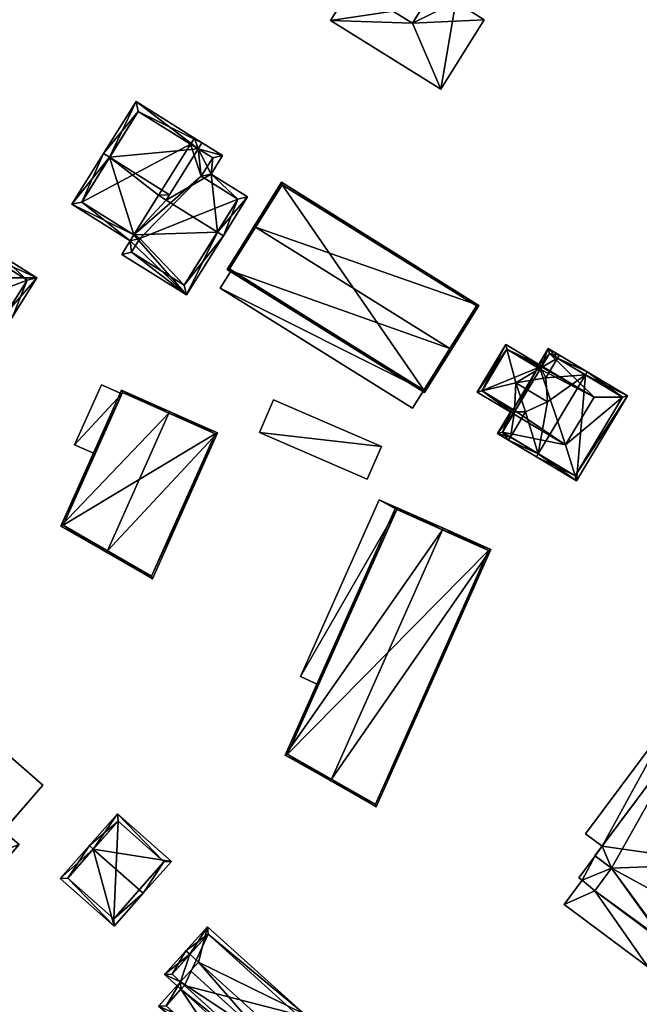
# Model space of a CAD drawing. Header units: inches. Extents: x 2685601 to 2690022, y 1235992 to 1239010.
# Tile 176 of 256: x 2689747 to 2689835, y 1236626 to 1236765. Entities that reach past the tile are written whole.
import ezdxf

# ---------------------------------------------------------------- set-up
doc = ezdxf.new("R2010")
doc.units = ezdxf.units.IN
doc.header["$MEASUREMENT"] = 0
doc.layers.add('Gebaeude Einzelhaus', color=10, linetype='Continuous')
doc.layers.add('Offenes Gebaeude', color=10, linetype='Continuous')

msp = doc.modelspace()

# ---------------------------------------------------------------- meshes
at = {"layer": 'Gebaeude Einzelhaus'}
mesh = msp.add_polyface(dxfattribs=at)
corners = [(2689804.431, 1236798.12, 444.756), (2689806.028, 1236809.4, 444.756), (2689800.519, 1236800.559, 444.756), (2689818.371, 1236801.709, 444.756), (2689802.686, 1236791.669, 444.755), (2689801.048, 1236792.69, 444.755), (2689804.66, 1236779.704, 444.755), (2689797.868, 1236783.936, 444.755), (2689807.235, 1236815.366, 439.493), (2689807.156, 1236819.293, 439.493), (2689802.179, 1236811.305, 439.493), (2689818, 1236808.659, 439.493), (2689823.128, 1236809.341, 439.493), (2689803.999, 1236810.171, 439.493), (2689818.371, 1236801.709, 439.493), (2689814.984, 1236803.819, 439.493), (2689802.669, 1236764.579, 436.719), (2689791.103, 1236764.943, 436.719), (2689806.694, 1236755.228, 436.719), (2689794.174, 1236769.871, 436.719), (2689812.82, 1236765.06, 436.719), (2689808.799, 1236767.566, 436.719), (2689807.651, 1236772.575, 436.719), (2689811.341, 1236771.648, 436.719), (2689808.267, 1236773.563, 436.719), (2689805.466, 1236769.068, 439.564), (2689794.174, 1236769.871, 439.564), (2689802.669, 1236764.579, 439.564), (2689796.971, 1236774.361, 439.564), (2689801.048, 1236792.69, 442.053), (2689798.95, 1236793.969, 442.053), (2689800.99, 1236792.698, 442.053), (2689802.33, 1236799.429, 442.053), (2689800.137, 1236787.577, 442.053), (2689798.454, 1236788.628, 442.053), (2689802.686, 1236791.669, 442.053), (2689804.431, 1236798.12, 442.053), (2689805.466, 1236769.068, 442.053), (2689799.773, 1236778.856, 442.053), (2689796.971, 1236774.361, 442.053), (2689804.66, 1236779.704, 442.053), (2689797.87, 1236783.935, 442.053), (2689796.123, 1236781.13, 442.053), (2689813.505, 1236781.97, 442.053), (2689811.804, 1236783.03, 442.053), (2689813.099, 1236793.246, 442.053), (2689816.751, 1236790.97, 442.053), (2689806.028, 1236809.4, 442.053), (2689807.235, 1236815.366, 442.053), (2689798.71, 1236801.685, 442.053), (2689818, 1236808.659, 442.053), (2689800.519, 1236800.559, 442.053), (2689814.984, 1236803.819, 442.053), (2689797.868, 1236783.936, 424.378), (2689800.137, 1236787.577, 424.378), (2689797.87, 1236783.935, 424.378), (2689817.91, 1236800.969, 424.378), (2689818.371, 1236801.709, 424.378), (2689813.098, 1236793.247, 442.053), (2689813.098, 1236793.247, 424.378), (2689817.106, 1236799.679, 424.378), (2689802.33, 1236799.43, 424.378), (2689802.33, 1236799.43, 442.053), (2689800.519, 1236800.559, 424.378), (2689804.361, 1236806.725, 424.378), (2689804.431, 1236798.12, 424.378), (2689812.652, 1236792.529, 424.378), (2689804.221, 1236797.783, 424.378), (2689806.028, 1236809.4, 424.378), (2689811.356, 1236790.451, 424.378), (2689802.686, 1236791.669, 424.378), (2689804.66, 1236779.704, 424.378), (2689802.926, 1236795.704, 424.378), (2689801.048, 1236792.69, 424.378), (2689823.128, 1236809.341, 424.378), (2689807.156, 1236819.293, 424.378), (2689802.179, 1236811.305, 424.378), (2689803.999, 1236810.171, 424.378), (2689802.553, 1236807.851, 424.378), (2689802.553, 1236807.851, 439.493), (2689808.799, 1236767.566, 424.378), (2689812.82, 1236765.06, 424.378), (2689811.341, 1236771.648, 424.378), (2689808.267, 1236773.563, 424.378), (2689799.773, 1236778.856, 436.719), (2689799.157, 1236777.867, 424.378), (2689799.157, 1236777.867, 436.719), (2689799.773, 1236778.856, 424.378), (2689791.103, 1236764.943, 424.378), (2689806.694, 1236755.228, 424.378), (2689799.156, 1236777.868, 439.564), (2689807.651, 1236772.575, 439.564), (2689800.832, 1236797.009, 430.21), (2689798.95, 1236793.969, 424.378), (2689802.121, 1236799.091, 430.21), (2689802.33, 1236799.429, 424.378), (2689802.121, 1236799.091, 424.378), (2689800.832, 1236797.009, 424.378), (2689800.99, 1236792.698, 424.378), (2689798.454, 1236788.628, 424.378), (2689796.123, 1236781.13, 424.378), (2689813.505, 1236781.97, 424.378), (2689811.804, 1236783.03, 424.378), (2689815.01, 1236788.175, 430.21), (2689816.304, 1236790.253, 430.21), (2689816.751, 1236790.97, 424.378), (2689815.01, 1236788.175, 424.378), (2689816.304, 1236790.253, 424.378), (2689813.099, 1236793.246, 424.378), (2689803.998, 1236810.172, 439.493), (2689802.552, 1236807.851, 439.493), (2689798.71, 1236801.685, 424.378), (2689800.518, 1236800.558, 424.378)]
mesh.append_faces([[corners[k] for k in face] for face in [(50, 47, 52), (47, 49, 51), (50, 48, 47), (47, 48, 49), (40, 44, 45), (45, 44, 46), (40, 43, 44), (40, 37, 43), (42, 38, 41), (41, 38, 40), (40, 38, 37), (37, 38, 39), (32, 29, 36), (29, 31, 35), (35, 31, 33), (33, 31, 34), (32, 30, 29), (29, 30, 31), (28, 26, 25), (25, 26, 27), (22, 23, 24), (16, 21, 22), (22, 21, 23), (16, 20, 21), (16, 18, 20), (19, 17, 16), (16, 17, 18), (12, 11, 14), (14, 11, 15), (8, 10, 13), (12, 9, 11), (11, 9, 8), (8, 9, 10), (3, 4, 6), (6, 4, 7), (3, 0, 4), (4, 0, 5), (3, 1, 0), (0, 1, 2)]], dxfattribs={"color": 13})
mesh.append_faces([[corners[k] for k in face] for face in [(73, 98, 72), (72, 98, 97), (97, 98, 93), (98, 54, 99), (73, 70, 98), (98, 70, 54), (65, 96, 95), (65, 67, 96), (78, 112, 111), (78, 64, 112), (71, 87, 55), (55, 87, 100), (71, 83, 87), (106, 102, 69), (69, 102, 71), (71, 102, 83), (83, 102, 101), (108, 105, 66), (66, 105, 107), (51, 49, 112), (112, 49, 111), (48, 110, 49), (49, 110, 111), (111, 110, 78), (48, 109, 110), (48, 8, 109), (48, 50, 8), (8, 50, 11), (50, 52, 11), (11, 52, 15), (105, 108, 46), (46, 108, 45), (105, 104, 107), (103, 102, 106), (103, 44, 102), (105, 46, 104), (104, 46, 103), (103, 46, 44), (44, 43, 102), (102, 43, 101), (43, 24, 101), (101, 24, 83), (37, 91, 43), (43, 91, 24), (24, 91, 22), (37, 25, 91), (37, 39, 25), (25, 39, 28), (90, 84, 86), (90, 38, 84), (90, 39, 38), (90, 28, 39), (100, 84, 42), (42, 84, 38), (100, 87, 84), (41, 55, 42), (42, 55, 100), (99, 54, 34), (34, 54, 33), (34, 31, 99), (99, 31, 98), (31, 30, 98), (98, 30, 93), (93, 92, 97), (94, 95, 96), (92, 32, 94), (94, 32, 95), (93, 30, 92), (92, 30, 32), (25, 22, 91), (25, 16, 22), (25, 27, 16), (19, 16, 26), (26, 16, 27), (28, 19, 26), (28, 86, 19), (28, 90, 86), (83, 85, 87), (82, 80, 83), (83, 80, 85), (85, 80, 88), (88, 80, 89), (89, 80, 81), (20, 18, 81), (81, 18, 89), (18, 17, 89), (89, 17, 88), (19, 88, 17), (19, 85, 88), (85, 19, 86), (87, 85, 84), (84, 85, 86), (82, 83, 23), (23, 83, 24), (23, 21, 82), (82, 21, 80), (21, 20, 80), (80, 20, 81), (75, 77, 76), (77, 64, 78), (75, 68, 77), (77, 68, 64), (75, 74, 68), (68, 74, 57), (77, 78, 13), (13, 78, 79), (76, 77, 10), (10, 77, 13), (10, 9, 76), (76, 9, 75), (9, 12, 75), (75, 12, 74), (14, 74, 12), (14, 57, 74), (69, 70, 72), (72, 70, 73), (55, 54, 71), (71, 54, 69), (69, 54, 70), (55, 53, 54), (56, 68, 57), (60, 64, 56), (56, 64, 68), (64, 61, 63), (67, 65, 66), (66, 65, 59), (59, 65, 60), (60, 65, 64), (64, 65, 61), (29, 35, 5), (5, 35, 4), (5, 0, 29), (29, 0, 36), (51, 62, 2), (2, 62, 0), (0, 62, 36), (63, 61, 51), (51, 61, 62), (2, 1, 51), (51, 1, 47), (3, 52, 1), (1, 52, 47), (3, 14, 52), (52, 14, 15), (58, 6, 40), (58, 3, 6), (56, 14, 60), (60, 14, 59), (59, 14, 58), (58, 14, 3), (56, 57, 14), (6, 41, 40), (41, 53, 55), (6, 7, 41), (41, 7, 53), (7, 33, 53), (53, 33, 54), (7, 4, 33), (33, 4, 35)]], dxfattribs={"color": 41})
mesh = msp.add_polyface(dxfattribs=at)
corners = [(2689771.848, 1236748.329, 428.463), (2689771.318, 1236747.48, 429.298), (2689772.387, 1236746.813, 429.298), (2689774.209, 1236743.239, 431.023), (2689767.861, 1236739.562, 436.427), (2689775.833, 1236745.84, 428.463), (2689775.103, 1236735.041, 436.427), (2689779.383, 1236740.008, 431.023), (2689775.951, 1236734.511, 436.427), (2689766.791, 1236740.23, 436.427), (2689763.311, 1236734.656, 430.736), (2689770.734, 1236726.154, 427.894), (2689762.781, 1236733.807, 429.87), (2689761.573, 1236731.873, 427.894), (2689762.95, 1236732.191, 428.759), (2689770.415, 1236727.531, 428.759), (2689764.159, 1236734.126, 430.736), (2689778.005, 1236739.689, 431.857), (2689772.831, 1236742.92, 431.857), (2689774.455, 1236745.521, 429.298), (2689754.536, 1236738.956, 429.87), (2689759.865, 1236745.603, 437.198), (2689768.333, 1236740.318, 437.198), (2689759.016, 1236746.133, 437.198), (2689772.387, 1236746.813, 430.732), (2689772.918, 1236747.663, 429.885), (2689763.603, 1236753.478, 429.885), (2689755.914, 1236739.275, 430.737), (2689763.921, 1236752.1, 430.73), (2689763.311, 1236734.656, 419.504), (2689764.159, 1236734.126, 419.504), (2689762.95, 1236732.191, 419.504), (2689770.415, 1236727.531, 419.504), (2689778.005, 1236739.689, 419.504), (2689772.831, 1236742.92, 419.504), (2689774.455, 1236745.521, 419.504), (2689772.387, 1236746.813, 419.504), (2689771.318, 1236747.48, 419.504), (2689763.921, 1236752.1, 419.504), (2689755.914, 1236739.275, 419.504)]
mesh.append_faces([[corners[k] for k in face] for face in [(24, 28, 25), (25, 28, 26), (26, 28, 23), (23, 28, 21), (20, 27, 12), (12, 27, 10), (20, 23, 27), (27, 23, 21), (24, 21, 22), (24, 26, 21), (21, 26, 23), (24, 25, 26), (20, 21, 23), (21, 9, 22), (22, 9, 4), (20, 10, 21), (21, 10, 9), (20, 12, 10), (5, 2, 0), (0, 2, 1), (3, 19, 5), (5, 19, 2), (3, 18, 19), (8, 17, 7), (7, 17, 3), (3, 17, 18), (8, 6, 17), (16, 12, 10), (11, 15, 8), (8, 15, 6), (16, 14, 12), (12, 14, 13), (13, 14, 11), (11, 14, 15), (6, 11, 8), (11, 12, 13), (4, 10, 6), (6, 10, 11), (11, 10, 12), (4, 9, 10), (3, 6, 7), (7, 6, 8), (3, 4, 6), (0, 2, 5), (5, 2, 3), (3, 2, 4), (0, 1, 2)]], dxfattribs={"color": 13})
mesh.append_faces([[corners[k] for k in face] for face in [(37, 39, 38), (37, 29, 39), (24, 4, 2), (24, 22, 4), (27, 39, 10), (10, 39, 29), (21, 28, 27), (27, 28, 39), (39, 28, 38), (24, 1, 28), (28, 1, 38), (38, 1, 37), (24, 2, 1), (34, 36, 35), (34, 37, 36), (34, 29, 37), (31, 30, 32), (32, 30, 33), (33, 30, 34), (34, 30, 29), (2, 37, 1), (2, 36, 37), (19, 35, 2), (2, 35, 36), (19, 34, 35), (19, 18, 34), (18, 17, 34), (34, 17, 33), (6, 15, 17), (17, 15, 33), (33, 15, 32), (15, 14, 32), (32, 14, 31), (14, 30, 31), (14, 16, 30), (10, 30, 16), (10, 29, 30)]], dxfattribs={"color": 41})
mesh = msp.add_polyface(dxfattribs=at)
corners = [(2689742.883, 1236731.578, 431.071), (2689749.588, 1236728.57, 430.23), (2689744.21, 1236731.929, 430.23), (2689741.008, 1236728.574, 434.048), (2689745.352, 1236723.674, 435.609), (2689746.2, 1236723.145, 435.609), (2689743.229, 1236732.246, 430.441), (2689745.838, 1236734.536, 427.645), (2689743.28, 1236732.214, 430.441), (2689742.342, 1236735.54, 428.486), (2689741.911, 1236736.988, 427.645), (2689741.382, 1236736.14, 428.486), (2689741.111, 1236733.568, 430.441), (2689737.856, 1236728.354, 435.609), (2689738.839, 1236729.929, 434.048), (2689732.919, 1236722.585, 429.23), (2689731.665, 1236720.578, 427.219), (2689740.97, 1236714.768, 427.219), (2689733.448, 1236723.433, 430.08), (2689737.845, 1236728.361, 435.609), (2689736.895, 1236728.954, 435.609), (2689734.296, 1236722.904, 430.08), (2689733.043, 1236720.896, 428.069), (2689740.651, 1236716.145, 428.068), (2689744.46, 1236734.218, 428.486), (2689748.21, 1236728.251, 431.072), (2689732.916, 1236732.351, 436.266), (2689731.548, 1236733.204, 436.266), (2689728.859, 1236728.897, 431.953), (2689728.329, 1236728.048, 431.103), (2689727.161, 1236726.179, 429.23), (2689738.265, 1236729.01, 436.266), (2689736.993, 1236738.88, 430.216), (2689742.871, 1236736.388, 429.43), (2689736.674, 1236740.258, 429.43), (2689742.342, 1236735.54, 430.215), (2689736.144, 1236739.41, 430.216), (2689740.363, 1236734.035, 432.043), (2689738.565, 1236731.157, 434.709), (2689739.314, 1236730.69, 434.709), (2689741.111, 1236733.568, 432.043), (2689728.539, 1236726.498, 430.08), (2689729.706, 1236728.368, 431.953), (2689720.665, 1236732.834, 431.103), (2689720.346, 1236730.435, 429.23), (2689721.513, 1236732.304, 431.103), (2689713.336, 1236734.811, 429.23), (2689721.195, 1236733.683, 431.953), (2689724.746, 1236737.483, 436.289), (2689722.043, 1236733.153, 431.953), (2689723.528, 1236738.243, 436.289), (2689718.585, 1236741.329, 436.289), (2689717.736, 1236741.859, 436.289), (2689722.375, 1236741.463, 434.578), (2689724.651, 1236740.042, 434.578), (2689722.103, 1236748.85, 429.637), (2689725.464, 1236746.411, 429.87), (2689726.465, 1236746.126, 429.637), (2689726.312, 1236745.882, 429.869), (2689726.755, 1236741.168, 436.266), (2689728.749, 1236744.361, 432.623), (2689725.464, 1236746.411, 432.623), (2689723.47, 1236743.218, 436.266), (2689724.97, 1236740.552, 435.069), (2689725.978, 1236739.924, 435.069), (2689714.714, 1236735.13, 430.08), (2689720.028, 1236731.813, 430.08), (2689725.935, 1236745.279, 430.444), (2689722.421, 1236747.473, 430.444), (2689723.841, 1236738.744, 436.791), (2689733.243, 1236732.875, 436.791), (2689728.749, 1236744.361, 430.845), (2689738.868, 1236741.884, 428.214), (2689727.19, 1236749.174, 428.214), (2689736.993, 1236738.88, 431.074), (2689726.312, 1236745.882, 430.845), (2689725.464, 1236746.411, 430.845), (2689727.741, 1236744.99, 430.845), (2689736.144, 1236739.41, 431.074), (2689737.49, 1236741.565, 429.022), (2689727.509, 1236747.796, 429.022), (2689733.448, 1236723.433, 419.026), (2689734.296, 1236722.904, 419.026), (2689733.043, 1236720.896, 419.026), (2689740.651, 1236716.145, 419.026), (2689748.21, 1236728.251, 419.026), (2689742.883, 1236731.578, 419.026), (2689743.229, 1236732.246, 419.026), (2689744.46, 1236734.218, 419.026), (2689741.382, 1236736.14, 419.026), (2689742.833, 1236731.61, 419.026), (2689728.859, 1236728.897, 419.026), (2689729.706, 1236728.368, 419.026), (2689728.539, 1236726.498, 419.026), (2689736.144, 1236739.41, 419.026), (2689736.674, 1236740.258, 419.026), (2689736.154, 1236740.583, 419.026), (2689726.312, 1236745.882, 419.026), (2689726.465, 1236746.126, 419.026), (2689725.935, 1236745.279, 419.026), (2689722.421, 1236747.473, 419.026), (2689714.714, 1236735.13, 419.026), (2689720.028, 1236731.813, 419.026), (2689721.195, 1236733.683, 419.026), (2689722.043, 1236733.153, 419.026), (2689729.111, 1236744.474, 419.026), (2689727.741, 1236744.99, 429.869), (2689737.49, 1236741.565, 419.026), (2689727.509, 1236747.796, 419.026)]
mesh.append_faces([[corners[k] for k in face] for face in [(72, 80, 73), (73, 80, 76), (76, 80, 75), (74, 79, 72), (72, 79, 80), (74, 78, 79), (49, 43, 47), (49, 45, 43), (49, 28, 45), (45, 28, 29), (74, 64, 70), (70, 64, 69), (69, 64, 63), (74, 71, 64), (71, 73, 77), (77, 73, 75), (75, 73, 76), (74, 72, 71), (71, 72, 73), (70, 27, 26), (28, 45, 29), (27, 49, 28), (28, 49, 45), (45, 49, 43), (43, 49, 47), (27, 48, 49), (70, 69, 27), (27, 69, 48), (48, 69, 50), (58, 68, 57), (57, 68, 55), (55, 68, 52), (52, 68, 51), (58, 67, 68), (44, 66, 45), (45, 66, 43), (44, 65, 66), (65, 52, 51), (44, 46, 65), (65, 46, 52), (53, 63, 62), (62, 63, 59), (59, 63, 64), (53, 54, 63), (59, 61, 62), (59, 60, 61), (55, 56, 57), (57, 56, 58), (51, 53, 52), (52, 53, 55), (55, 53, 56), (51, 50, 53), (53, 50, 54), (46, 51, 52), (46, 47, 51), (51, 47, 50), (50, 47, 48), (48, 47, 49), (46, 43, 47), (46, 44, 43), (43, 44, 45), (32, 33, 35), (32, 34, 33), (32, 36, 34), (41, 29, 42), (42, 29, 28), (41, 30, 29), (18, 15, 41), (41, 15, 30), (35, 37, 40), (38, 31, 39), (37, 26, 38), (38, 26, 31), (35, 32, 37), (37, 32, 26), (32, 34, 36), (35, 33, 32), (32, 33, 34), (19, 13, 31), (26, 20, 31), (31, 20, 19), (18, 30, 15), (18, 29, 30), (26, 28, 20), (20, 28, 18), (18, 28, 29), (26, 27, 28), (24, 8, 6), (25, 5, 4), (25, 1, 5), (24, 2, 8), (8, 2, 0), (0, 2, 25), (25, 2, 1), (9, 7, 24), (24, 7, 2), (9, 10, 7), (9, 11, 10), (16, 23, 17), (17, 23, 5), (5, 23, 4), (15, 22, 16), (16, 22, 23), (15, 21, 22), (15, 18, 21), (18, 19, 20), (18, 13, 19), (18, 4, 13), (15, 17, 18), (18, 17, 4), (4, 17, 5), (15, 16, 17), (4, 3, 13), (13, 3, 14), (6, 9, 12), (9, 10, 11), (6, 7, 9), (9, 7, 10), (0, 2, 8), (8, 2, 6), (6, 2, 7), (5, 1, 4), (4, 1, 3), (3, 1, 0), (0, 1, 2)]], dxfattribs={"color": 13})
mesh.append_faces([[corners[k] for k in face] for face in [(107, 105, 108), (108, 105, 98), (105, 91, 104), (107, 96, 105), (105, 96, 91), (107, 95, 96), (80, 57, 75), (75, 57, 58), (80, 98, 57), (80, 108, 98), (80, 79, 108), (108, 79, 107), (79, 95, 107), (78, 34, 79), (79, 34, 95), (78, 36, 34), (74, 32, 78), (78, 32, 36), (70, 26, 74), (74, 26, 32), (104, 91, 49), (49, 91, 28), (63, 54, 69), (69, 54, 50), (63, 77, 54), (54, 77, 106), (101, 103, 102), (105, 97, 98), (103, 99, 104), (104, 99, 105), (105, 99, 97), (101, 100, 103), (103, 100, 99), (49, 47, 104), (104, 47, 103), (43, 103, 47), (43, 66, 103), (103, 66, 102), (66, 65, 102), (102, 65, 101), (65, 100, 101), (51, 68, 65), (65, 68, 100), (68, 67, 100), (100, 67, 99), (58, 99, 67), (58, 57, 99), (99, 57, 97), (97, 57, 98), (53, 76, 56), (53, 61, 76), (53, 62, 61), (76, 75, 56), (56, 75, 58), (77, 60, 71), (76, 61, 75), (75, 61, 77), (77, 61, 60), (60, 64, 71), (60, 59, 64), (92, 81, 93), (92, 89, 81), (95, 94, 96), (96, 94, 91), (91, 94, 92), (92, 94, 89), (36, 94, 34), (34, 94, 95), (32, 94, 36), (32, 11, 94), (94, 11, 89), (32, 35, 11), (11, 35, 9), (31, 14, 39), (31, 13, 14), (35, 12, 9), (35, 40, 12), (41, 81, 18), (41, 93, 81), (41, 92, 93), (41, 42, 92), (28, 92, 42), (28, 91, 92), (87, 89, 88), (82, 84, 83), (82, 85, 84), (82, 86, 85), (87, 90, 89), (89, 90, 81), (81, 90, 82), (82, 90, 86), (9, 89, 11), (9, 88, 89), (9, 24, 88), (88, 24, 87), (87, 24, 6), (0, 85, 86), (0, 25, 85), (4, 23, 25), (25, 23, 85), (85, 23, 84), (23, 83, 84), (23, 22, 83), (21, 82, 22), (22, 82, 83), (81, 21, 18), (81, 82, 21)]], dxfattribs={"color": 41})
mesh = msp.add_polyface(dxfattribs=at)
corners = [(2689807.975, 1236718.561, 439.412), (2689808.188, 1236718.429, 439.413), (2689812.076, 1236724.658, 432.873), (2689780.509, 1236735.71, 439.413), (2689784.185, 1236742.07, 432.873), (2689780.296, 1236735.843, 439.413), (2689776.486, 1236729.739, 432.873), (2689804.376, 1236712.325, 432.872), (2689811.731, 1236724.578, 433.095), (2689784.265, 1236741.725, 433.096), (2689776.831, 1236729.819, 433.1), (2689804.296, 1236712.67, 433.099), (2689804.296, 1236712.67, 421.535), (2689811.731, 1236724.578, 421.535), (2689784.265, 1236741.725, 421.535), (2689776.831, 1236729.819, 421.535), (2689777.115, 1236729.642, 432.773), (2689777.115, 1236729.642, 432.873), (2689804.276, 1236712.682, 432.772), (2689804.276, 1236712.682, 432.872)]
mesh.append_faces([[corners[k] for k in face] for face in [(1, 0, 8), (6, 11, 7), (7, 11, 1), (1, 11, 0), (5, 10, 6), (6, 10, 11), (5, 3, 10), (2, 9, 4), (4, 9, 5), (5, 9, 3), (1, 8, 2), (2, 8, 9), (0, 7, 1), (5, 6, 3), (3, 6, 0), (0, 6, 7), (3, 4, 5), (0, 2, 3), (3, 2, 4), (0, 1, 2)]], dxfattribs={"color": 13})
mesh.append_faces([[corners[k] for k in face] for face in [(13, 12, 14), (14, 12, 15), (19, 11, 17), (11, 19, 18), (16, 12, 18), (18, 12, 11), (16, 15, 12), (17, 10, 16), (10, 17, 11), (16, 10, 15), (3, 9, 10), (10, 9, 15), (15, 9, 14), (9, 8, 14), (14, 8, 13), (8, 12, 13), (8, 11, 12), (8, 0, 11)]], dxfattribs={"color": 41})
mesh = msp.add_polyface(dxfattribs=at)
corners = [(2689812.529, 1236712.563, 432.401), (2689816.959, 1236709.33, 432.019), (2689817.116, 1236709.593, 432.252), (2689811.831, 1236712.396, 432.019), (2689817.289, 1236713.7, 435.004), (2689818.677, 1236709.609, 432.872), (2689821.796, 1236711.005, 435.004), (2689820.988, 1236716.091, 432.019), (2689815.871, 1236719.151, 432.019), (2689816.05, 1236718.461, 432.397), (2689820.836, 1236715.827, 432.249), (2689820.909, 1236715.96, 432.135), (2689821.561, 1236714.432, 432.872), (2689820.435, 1236715.851, 432.389), (2689820.743, 1236715.656, 432.396), (2689816.044, 1236718.465, 432.391), (2689812.518, 1236712.569, 432.391), (2689816.911, 1236709.926, 432.389), (2689817.215, 1236709.759, 432.399), (2689816.537, 1236706.031, 432.872), (2689816.911, 1236709.926, 432.09), (2689817.215, 1236709.759, 432.252), (2689816.78, 1236710.005, 432.019), (2689814.709, 1236706.541, 432.019), (2689816.28, 1236705.601, 432.872), (2689820.318, 1236715.921, 432.019), (2689820.435, 1236715.851, 432.083), (2689821.898, 1236718.563, 432.019), (2689820.743, 1236715.656, 432.253), (2689823.212, 1236717.193, 432.872), (2689823.469, 1236717.623, 432.872), (2689820.209, 1236703.253, 437.849), (2689820.465, 1236703.682, 437.849), (2689827.141, 1236714.844, 437.849), (2689827.398, 1236715.274, 437.849), (2689825.881, 1236699.86, 432.019), (2689833.07, 1236711.881, 432.019), (2689822.07, 1236717.876, 432.252), (2689820.909, 1236715.96, 432.246), (2689815.395, 1236706.714, 432.252), (2689825.709, 1236700.546, 432.459), (2689832.384, 1236711.709, 432.461), (2689820.988, 1236716.091, 421.183), (2689820.909, 1236715.96, 421.183), (2689820.743, 1236715.656, 421.183), (2689820.435, 1236715.851, 421.183), (2689816.044, 1236718.465, 421.183), (2689812.518, 1236712.569, 421.183), (2689816.911, 1236709.926, 421.183), (2689817.215, 1236709.759, 421.183), (2689816.959, 1236709.33, 421.183), (2689828.369, 1236711.678, 421.183), (2689824.329, 1236704.923, 421.183), (2689815.395, 1236706.714, 421.183), (2689825.709, 1236700.546, 421.183), (2689832.384, 1236711.709, 421.183), (2689822.07, 1236717.876, 421.183)]
mesh.append_faces([[corners[k] for k in face] for face in [(34, 29, 30), (34, 33, 29), (36, 41, 34), (34, 41, 33), (31, 40, 35), (35, 40, 36), (36, 40, 41), (31, 32, 40), (24, 32, 31), (24, 19, 32), (23, 39, 24), (24, 39, 19), (2, 20, 21), (23, 22, 39), (39, 22, 2), (2, 22, 20), (26, 10, 28), (26, 38, 10), (37, 30, 29), (37, 27, 30), (26, 25, 38), (38, 25, 37), (37, 25, 27), (33, 36, 34), (31, 35, 32), (32, 35, 33), (33, 35, 36), (29, 34, 30), (6, 33, 12), (12, 33, 29), (29, 33, 34), (24, 32, 19), (19, 32, 5), (5, 32, 6), (6, 32, 33), (24, 31, 32), (27, 29, 30), (27, 10, 29), (29, 10, 12), (10, 26, 28), (27, 25, 10), (10, 25, 26), (19, 23, 24), (19, 2, 23), (23, 2, 22), (22, 2, 20), (20, 2, 21), (19, 5, 2), (1, 17, 2), (2, 17, 18), (1, 0, 17), (1, 3, 0), (8, 16, 3), (3, 16, 0), (9, 15, 8), (8, 15, 16), (13, 10, 14), (13, 11, 10), (8, 7, 9), (9, 7, 13), (13, 7, 11), (9, 0, 4), (9, 3, 0), (9, 8, 3), (10, 4, 12), (12, 4, 6), (7, 9, 11), (11, 9, 10), (10, 9, 4), (7, 8, 9), (4, 5, 6), (0, 2, 4), (4, 2, 5), (3, 1, 0), (0, 1, 2)]], dxfattribs={"color": 13})
mesh.append_faces([[corners[k] for k in face] for face in [(55, 51, 56), (56, 51, 42), (55, 52, 51), (52, 53, 50), (55, 54, 52), (52, 54, 53), (38, 11, 10), (37, 7, 38), (38, 7, 11), (37, 56, 7), (7, 56, 42), (29, 56, 37), (29, 55, 56), (33, 41, 29), (29, 41, 55), (41, 40, 55), (55, 40, 54), (19, 40, 32), (19, 54, 40), (19, 53, 54), (19, 39, 53), (2, 1, 39), (39, 1, 53), (53, 1, 50), (49, 52, 50), (51, 43, 42), (49, 44, 52), (52, 44, 51), (51, 44, 43), (46, 45, 47), (47, 45, 48), (48, 45, 49), (49, 45, 44), (21, 2, 18), (21, 1, 2), (21, 49, 1), (1, 49, 50), (20, 21, 17), (17, 21, 18), (20, 49, 21), (20, 48, 49), (16, 20, 0), (0, 20, 17), (16, 47, 20), (20, 47, 48), (16, 15, 47), (47, 15, 46), (26, 9, 13), (26, 15, 9), (26, 46, 15), (26, 45, 46), (28, 13, 14), (28, 26, 13), (28, 44, 26), (26, 44, 45), (10, 28, 14), (10, 11, 28), (28, 11, 44), (44, 11, 43), (7, 43, 11), (7, 42, 43)]], dxfattribs={"color": 41})
mesh = msp.add_polyface(dxfattribs=at)
corners = [(2689768.231, 1236709.416, 439.521), (2689775.11, 1236706.624, 432.907), (2689768.333, 1236709.645, 439.521), (2689759.56, 1236689.96, 439.521), (2689765.92, 1236686.004, 432.907), (2689759.458, 1236689.731, 439.521), (2689761.541, 1236712.671, 432.907), (2689752.981, 1236693.466, 432.907), (2689765.805, 1236686.359, 433.129), (2689753.301, 1236693.57, 433.129), (2689774.78, 1236706.498, 433.13), (2689761.668, 1236712.341, 433.13), (2689761.668, 1236712.341, 421.455), (2689774.78, 1236706.498, 421.455), (2689761.588, 1236712.162, 432.507), (2689757.804, 1236703.673, 432.607), (2689761.588, 1236712.162, 432.607), (2689757.804, 1236703.673, 432.507), (2689753.301, 1236693.57, 421.455), (2689765.805, 1236686.359, 421.455)]
mesh.append_faces([[corners[k] for k in face] for face in [(11, 9, 7), (6, 11, 7), (0, 11, 2), (10, 0, 2), (2, 11, 6), (1, 8, 10), (1, 10, 2), (4, 8, 1), (3, 8, 5), (9, 3, 5), (7, 9, 5), (5, 8, 4), (0, 7, 3), (3, 7, 5), (2, 6, 0), (0, 6, 7), (4, 3, 5), (4, 1, 3), (3, 1, 0), (0, 1, 2)]], dxfattribs={"color": 13})
mesh.append_faces([[corners[k] for k in face] for face in [(13, 19, 18), (13, 18, 12), (10, 8, 13), (13, 8, 19), (3, 9, 8), (8, 9, 19), (19, 9, 18), (9, 15, 17), (17, 18, 9), (14, 12, 17), (17, 12, 18), (15, 11, 16), (16, 11, 14), (11, 15, 9), (14, 11, 12), (0, 10, 11), (11, 10, 12), (12, 10, 13)]], dxfattribs={"color": 41})
mesh = msp.add_polyface(dxfattribs=at)
corners = [(2689806.956, 1236692.922, 435.752), (2689813.785, 1236690.153, 428.925), (2689807.058, 1236693.151, 435.752), (2689791.237, 1236657.653, 435.752), (2689797.568, 1236653.764, 428.925), (2689791.135, 1236657.423, 435.752), (2689800.338, 1236696.146, 428.925), (2689784.709, 1236661.079, 428.925), (2689797.451, 1236654.118, 429.158), (2689785.029, 1236661.184, 429.157), (2689813.455, 1236690.026, 429.157), (2689800.464, 1236695.816, 429.156), (2689805.951, 1236693.37, 428.641), (2689805.951, 1236693.37, 428.542), (2689813.455, 1236690.026, 417.728), (2689800.464, 1236695.816, 417.728), (2689800.464, 1236695.816, 428.542), (2689800.464, 1236695.816, 428.642), (2689789.414, 1236671.023, 428.542), (2689785.029, 1236661.184, 417.728), (2689789.414, 1236671.023, 428.642), (2689797.451, 1236654.118, 417.728)]
mesh.append_faces([[corners[k] for k in face] for face in [(11, 9, 7), (6, 11, 7), (0, 11, 2), (10, 0, 2), (2, 11, 6), (1, 8, 10), (1, 10, 2), (4, 8, 1), (3, 8, 5), (9, 3, 5), (7, 9, 5), (5, 8, 4), (0, 7, 3), (3, 7, 5), (2, 6, 0), (0, 6, 7), (4, 3, 5), (4, 1, 3), (3, 1, 0), (0, 1, 2)]], dxfattribs={"color": 13})
mesh.append_faces([[corners[k] for k in face] for face in [(14, 21, 19), (14, 19, 15), (10, 21, 14), (10, 8, 21), (3, 9, 8), (8, 9, 21), (21, 9, 19), (15, 18, 16), (20, 11, 17), (18, 9, 20), (20, 9, 11), (15, 19, 18), (18, 19, 9), (11, 12, 17), (13, 15, 16), (13, 14, 15), (12, 10, 13), (13, 10, 14), (11, 0, 12), (12, 0, 10)]], dxfattribs={"color": 41})
mesh = msp.add_polyface(dxfattribs=at)
corners = [(2689830.844, 1236645.078, 433.325), (2689828.467, 1236641.892, 433.325), (2689838.51, 1236634.397, 433.325), (2689841.931, 1236638.981, 433.325), (2689846.96, 1236645.684, 433.325), (2689844.314, 1236637.203, 433.325), (2689849.325, 1236643.919, 433.325), (2689841.987, 1236664.928, 433.325), (2689854.405, 1236655.662, 433.325), (2689828.487, 1236646.836, 433.325), (2689838.608, 1236634.528, 430.33), (2689844.314, 1236637.203, 430.33), (2689841.931, 1236638.981, 430.33), (2689840.991, 1236632.749, 430.33), (2689849.325, 1236643.919, 430.33), (2689856.022, 1236652.895, 430.33), (2689853.702, 1236654.627, 430.331), (2689854.405, 1236655.662, 430.331), (2689854.449, 1236655.629, 430.331), (2689846.96, 1236645.684, 430.33), (2689839.636, 1236666.682, 430.331), (2689827.143, 1236649.939, 430.33), (2689829.494, 1236648.186, 430.33), (2689841.987, 1236664.928, 430.331), (2689826.683, 1236643.37, 430.33), (2689828.52, 1236646.811, 430.33), (2689826.213, 1236643.72, 430.33), (2689830.844, 1236645.078, 430.33), (2689828.467, 1236641.892, 430.33), (2689824.136, 1236639.955, 430.33), (2689835.999, 1236631.104, 430.33), (2689838.475, 1236634.423, 430.33), (2689854.405, 1236655.662, 418.263), (2689841.987, 1236664.928, 418.263), (2689828.487, 1236646.836, 418.263), (2689829.494, 1236648.186, 418.263), (2689828.52, 1236646.811, 418.263), (2689838.51, 1236634.397, 418.263), (2689838.475, 1236634.423, 418.263), (2689838.608, 1236634.528, 418.263), (2689844.314, 1236637.203, 418.263), (2689844.87, 1236637.948, 418.263), (2689849.325, 1236643.919, 418.263), (2689828.467, 1236641.892, 418.263), (2689830.844, 1236645.078, 418.263), (2689846.96, 1236645.684, 418.263), (2689841.931, 1236638.981, 418.263), (2689835.999, 1236631.104, 418.263), (2689840.991, 1236632.749, 418.263), (2689856.022, 1236652.895, 418.263), (2689853.702, 1236654.627, 418.263), (2689854.449, 1236655.629, 418.263), (2689839.636, 1236666.682, 418.263), (2689827.143, 1236649.939, 418.263), (2689826.213, 1236643.72, 418.263), (2689826.683, 1236643.37, 418.263), (2689824.136, 1236639.955, 418.263)]
mesh.append_faces([[corners[k] for k in face] for face in [(28, 30, 31), (28, 29, 30), (27, 24, 28), (28, 24, 29), (27, 25, 24), (24, 25, 26), (20, 22, 23), (20, 21, 22), (14, 16, 19), (19, 16, 17), (17, 16, 18), (14, 15, 16), (13, 11, 10), (10, 11, 12), (0, 7, 9), (0, 4, 7), (7, 4, 8), (4, 5, 6), (0, 3, 4), (4, 3, 5), (0, 2, 3), (0, 1, 2)]], dxfattribs={"color": 13})
mesh.append_faces([[corners[k] for k in face] for face in [(42, 50, 49), (50, 32, 51), (42, 45, 50), (50, 45, 32), (46, 40, 39), (39, 40, 48), (44, 55, 36), (36, 55, 54), (44, 43, 55), (55, 43, 56), (56, 43, 47), (47, 43, 38), (52, 35, 53), (52, 33, 35), (30, 29, 47), (47, 29, 56), (29, 24, 56), (56, 24, 55), (24, 26, 55), (55, 26, 54), (54, 25, 36), (54, 26, 25), (53, 35, 21), (21, 35, 22), (21, 20, 53), (53, 20, 52), (23, 33, 20), (20, 33, 52), (18, 51, 17), (17, 51, 32), (18, 16, 51), (51, 16, 50), (16, 15, 50), (50, 15, 49), (14, 49, 15), (14, 42, 49), (13, 40, 11), (13, 48, 40), (39, 48, 10), (10, 48, 13), (30, 38, 31), (30, 47, 38), (38, 39, 37), (46, 41, 40), (46, 45, 41), (41, 45, 42), (45, 33, 32), (45, 35, 33), (35, 36, 34), (39, 44, 46), (46, 44, 45), (45, 44, 35), (35, 44, 36), (38, 43, 39), (39, 43, 44), (11, 14, 5), (5, 14, 6), (11, 41, 14), (14, 41, 42), (11, 40, 41), (5, 3, 11), (11, 3, 12), (3, 10, 12), (10, 37, 39), (3, 2, 10), (10, 2, 37), (37, 31, 38), (31, 1, 28), (37, 2, 31), (31, 2, 1), (1, 0, 28), (28, 0, 27), (0, 25, 27), (25, 34, 36), (0, 9, 25), (25, 9, 34), (34, 22, 35), (22, 7, 23), (34, 9, 22), (22, 9, 7), (17, 7, 8), (17, 23, 7), (17, 32, 23), (23, 32, 33), (19, 17, 4), (4, 17, 8), (14, 19, 6), (6, 19, 4)]], dxfattribs={"color": 41})
mesh = msp.add_polyface(dxfattribs=at)
corners = [(2689741.65, 1236646.734, 421.188), (2689730.743, 1236654.168, 421.188), (2689740.635, 1236645.565, 421.188), (2689731.759, 1236655.335, 421.188), (2689741.65, 1236646.734, 423.548), (2689740.541, 1236665.435, 423.548), (2689731.759, 1236655.335, 423.548), (2689750.433, 1236656.833, 423.548), (2689741.156, 1236646.164, 415.3), (2689743.386, 1236644.225, 415.3), (2689747.054, 1236648.443, 415.3), (2689744.824, 1236650.383, 415.3), (2689740.635, 1236645.565, 409.366), (2689730.743, 1236654.168, 409.366), (2689745.176, 1236650.788, 421.188), (2689745.176, 1236650.788, 409.366), (2689741.156, 1236646.164, 409.366), (2689744.824, 1236650.383, 409.366), (2689735.284, 1236659.389, 421.188), (2689735.284, 1236659.389, 409.366), (2689740.541, 1236665.435, 409.366), (2689750.433, 1236656.833, 409.366), (2689747.054, 1236648.443, 409.366), (2689743.386, 1236644.225, 409.366)]
mesh.append_faces([[corners[k] for k in face] for face in [(8, 10, 11), (8, 9, 10), (7, 5, 4), (4, 5, 6), (3, 1, 0), (0, 1, 2)]], dxfattribs={"color": 13})
mesh.append_faces([[corners[k] for k in face] for face in [(22, 16, 17), (22, 23, 16), (10, 9, 22), (22, 9, 23), (23, 9, 16), (16, 9, 8), (22, 17, 10), (10, 17, 11), (21, 15, 20), (20, 15, 19), (4, 14, 7), (7, 14, 21), (21, 14, 15), (4, 0, 14), (4, 6, 0), (0, 6, 3), (5, 18, 6), (6, 18, 3), (5, 20, 18), (18, 20, 19), (5, 7, 20), (20, 7, 21), (16, 19, 17), (17, 19, 15), (16, 13, 19), (16, 12, 13), (3, 13, 1), (3, 19, 13), (3, 18, 19), (15, 11, 17), (8, 12, 16), (8, 2, 12), (11, 0, 8), (8, 0, 2), (15, 14, 11), (11, 14, 0), (2, 1, 12), (12, 1, 13)]], dxfattribs={"color": 41})
mesh = msp.add_polyface(dxfattribs=at)
corners = [(2689757.562, 1236647.772, 424.409), (2689764.623, 1236641.53, 424.409), (2689768.614, 1236646.046, 420.997), (2689760.991, 1236652.784, 420.997), (2689757, 1236648.268, 424.409), (2689752.885, 1236643.614, 420.807), (2689760.509, 1236636.876, 420.807), (2689761.056, 1236651.725, 421.422), (2689767.555, 1236645.981, 421.422), (2689753.944, 1236643.679, 421.242), (2689760.444, 1236637.935, 421.242), (2689764.06, 1236642.026, 424.408), (2689767.555, 1236645.981, 412.205), (2689760.444, 1236637.935, 412.205), (2689761.056, 1236651.725, 412.205), (2689753.944, 1236643.679, 412.205)]
mesh.append_faces([[corners[k] for k in face] for face in [(1, 10, 11), (11, 8, 1), (1, 8, 2), (9, 10, 6), (6, 10, 1), (5, 9, 6), (0, 9, 4), (7, 0, 4), (4, 9, 5), (8, 7, 3), (2, 8, 3), (3, 7, 4), (0, 6, 1), (4, 5, 0), (0, 5, 6), (0, 3, 4), (0, 2, 3), (0, 1, 2)]], dxfattribs={"color": 13})
mesh.append_faces([[corners[k] for k in face] for face in [(12, 13, 14), (14, 13, 15), (10, 9, 13), (13, 9, 15), (9, 14, 15), (0, 7, 9), (9, 7, 14), (7, 8, 14), (14, 8, 12), (8, 10, 12), (12, 10, 13), (8, 11, 10)]], dxfattribs={"color": 41})
mesh = msp.add_polyface(dxfattribs=at)
corners = [(2689783.778, 1236621.55, 421.92), (2689784.334, 1236621.048, 421.92), (2689787.4, 1236624.439, 419.361), (2689772.429, 1236631.813, 421.92), (2689773.728, 1236636.801, 419.361), (2689782.684, 1236622.54, 421.92), (2689771.218, 1236632.908, 421.92), (2689770.663, 1236633.41, 421.92), (2689780.153, 1236619.741, 419.784), (2689779.095, 1236619.687, 419.361), (2689779.598, 1236620.244, 419.785), (2689781.3, 1236617.693, 419.361), (2689769.899, 1236629.014, 419.785), (2689767.629, 1236630.055, 419.361), (2689769.952, 1236627.955, 419.361), (2689770.455, 1236628.511, 419.785), (2689768.688, 1236630.109, 419.786), (2689781.246, 1236618.751, 419.784), (2689786.341, 1236624.385, 419.781), (2689773.781, 1236635.743, 419.781), (2689780.153, 1236619.741, 421.77), (2689766.784, 1236625.569, 419.361), (2689777.039, 1236616.296, 419.361), (2689769.899, 1236629.014, 421.77), (2689781.561, 1236621.298, 422.859), (2689771.305, 1236630.57, 422.859), (2689770.455, 1236628.511, 421.77), (2689767.843, 1236625.623, 419.75), (2689776.985, 1236617.355, 419.749), (2689779.598, 1236620.244, 421.77), (2689779.095, 1236619.687, 410.165), (2689779.598, 1236620.244, 410.165), (2689781.246, 1236618.751, 410.165), (2689786.341, 1236624.385, 410.165), (2689773.781, 1236635.743, 410.165), (2689768.688, 1236630.109, 410.165), (2689770.455, 1236628.511, 410.165), (2689769.952, 1236627.955, 410.165), (2689767.843, 1236625.623, 410.165), (2689776.985, 1236617.355, 410.165)]
mesh.append_faces([[corners[k] for k in face] for face in [(21, 28, 22), (22, 28, 20), (20, 28, 29), (23, 27, 21), (21, 27, 28), (23, 26, 27), (5, 3, 24), (24, 3, 25), (23, 24, 25), (23, 20, 24), (23, 21, 20), (20, 21, 22), (2, 19, 4), (4, 19, 7), (7, 19, 6), (0, 18, 1), (1, 18, 2), (2, 18, 19), (9, 17, 11), (11, 17, 1), (1, 17, 0), (9, 8, 17), (9, 10, 8), (13, 12, 14), (14, 12, 15), (7, 16, 13), (13, 16, 12), (7, 6, 16), (6, 12, 3), (12, 14, 15), (7, 13, 6), (6, 13, 12), (12, 13, 14), (0, 8, 1), (1, 8, 11), (11, 8, 9), (9, 8, 10), (0, 5, 8), (3, 4, 6), (6, 4, 7), (0, 2, 5), (5, 2, 3), (3, 2, 4), (0, 1, 2)]], dxfattribs={"color": 13})
mesh.append_faces([[corners[k] for k in face] for face in [(37, 39, 38), (37, 30, 39), (20, 8, 24), (24, 8, 5), (29, 10, 20), (20, 10, 8), (28, 9, 29), (29, 9, 10), (28, 39, 9), (9, 39, 30), (28, 27, 39), (39, 27, 38), (26, 14, 27), (27, 14, 38), (38, 14, 37), (26, 15, 14), (12, 15, 23), (23, 15, 26), (23, 25, 12), (12, 25, 3), (33, 36, 34), (34, 36, 35), (32, 31, 33), (33, 31, 36), (36, 31, 37), (37, 31, 30), (15, 36, 14), (14, 36, 37), (12, 36, 15), (16, 35, 12), (12, 35, 36), (6, 19, 16), (16, 19, 35), (35, 19, 34), (19, 18, 34), (34, 18, 33), (18, 32, 33), (0, 17, 18), (18, 17, 32), (8, 32, 17), (8, 31, 32), (8, 10, 31), (9, 31, 10), (9, 30, 31)]], dxfattribs={"color": 41})
at = {"layer": 'Offenes Gebaeude'}
mesh = msp.add_polyface(dxfattribs=at)
corners = [(2689775.52, 1236727.088, 432.873), (2689804.276, 1236712.682, 432.872), (2689777.115, 1236729.642, 432.873), (2689802.683, 1236710.13, 432.872), (2689775.52, 1236727.088, 432.773), (2689777.115, 1236729.642, 432.773), (2689802.683, 1236710.13, 432.772), (2689804.276, 1236712.682, 432.772)]
mesh.append_faces([[corners[k] for k in face] for face in [(3, 1, 0), (0, 1, 2)]], dxfattribs={"color": 13})
mesh.append_faces([[corners[k] for k in face] for face in [(6, 4, 7), (7, 4, 5), (6, 7, 3), (3, 7, 1), (3, 0, 6), (6, 0, 4), (4, 2, 5), (4, 0, 2)]], dxfattribs={"color": 41})
mesh = msp.add_polyface(dxfattribs=at)
corners = [(2689754.921, 1236704.958, 432.607), (2689761.588, 1236712.162, 432.607), (2689758.705, 1236713.448, 432.607), (2689757.804, 1236703.673, 432.607), (2689754.921, 1236704.958, 432.507), (2689758.705, 1236713.448, 432.507), (2689757.804, 1236703.673, 432.507), (2689761.588, 1236712.162, 432.507)]
mesh.append_faces([[corners[k] for k in face] for face in [(3, 1, 0), (0, 1, 2)]], dxfattribs={"color": 13})
mesh.append_faces([[corners[k] for k in face] for face in [(7, 4, 5), (7, 6, 4), (5, 1, 7), (5, 2, 1), (4, 6, 0), (0, 6, 3), (0, 2, 4), (4, 2, 5)]], dxfattribs={"color": 41})
mesh = msp.add_polyface(dxfattribs=at)
corners = [(2689798.291, 1236704.725, 427.164), (2689781.055, 1236706.691, 427.164), (2689796.303, 1236700.114, 427.164), (2689783.044, 1236711.303, 427.164), (2689798.291, 1236704.725, 427.064), (2689796.303, 1236700.114, 427.064), (2689783.044, 1236711.303, 427.064), (2689781.055, 1236706.691, 427.064)]
mesh.append_faces([[corners[k] for k in face] for face in [(3, 1, 0), (0, 1, 2)]], dxfattribs={"color": 13})
mesh.append_faces([[corners[k] for k in face] for face in [(4, 7, 6), (5, 7, 4), (2, 7, 5), (1, 7, 2), (6, 7, 3), (3, 7, 1), (4, 6, 0), (0, 6, 3), (5, 4, 2), (2, 4, 0)]], dxfattribs={"color": 41})
mesh = msp.add_polyface(dxfattribs=at)
corners = [(2689800.464, 1236695.816, 428.642), (2689797.991, 1236697.191, 428.642), (2689786.84, 1236672.17, 428.642), (2689806.053, 1236693.599, 428.642), (2689789.414, 1236671.023, 428.642), (2689805.951, 1236693.37, 428.641), (2689797.991, 1236697.191, 428.542), (2689806.053, 1236693.599, 428.542), (2689786.84, 1236672.17, 428.542), (2689789.414, 1236671.023, 428.542), (2689805.951, 1236693.37, 428.542), (2689800.464, 1236695.816, 428.542)]
mesh.append_faces([[corners[k] for k in face] for face in [(3, 0, 5), (0, 2, 4), (3, 1, 0), (0, 1, 2)]], dxfattribs={"color": 13})
mesh.append_faces([[corners[k] for k in face] for face in [(8, 11, 9), (11, 7, 10), (8, 6, 11), (11, 6, 7), (7, 5, 10), (7, 3, 5), (8, 9, 2), (2, 9, 4), (2, 1, 8), (8, 1, 6), (1, 3, 6), (6, 3, 7)]], dxfattribs={"color": 41})

doc.saveas('drawing.dxf')
